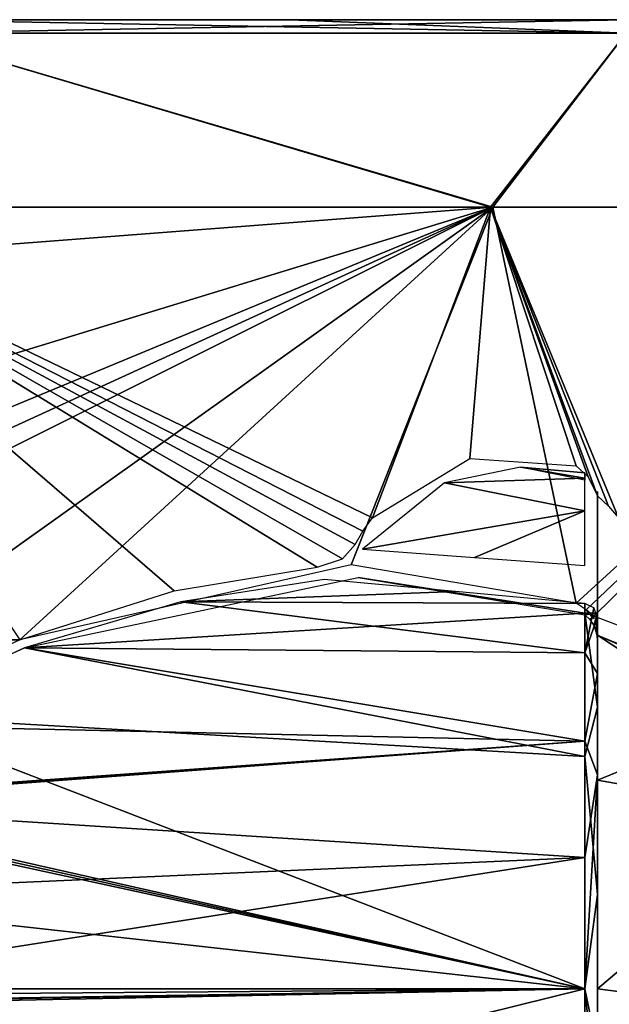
# Model space of a CAD drawing. Header units: millimetres. Extents: x -83 to 83, y -7 to 316.
# Tile 17 of 96: x 34 to 55, y 24 to 59. Entities that reach past the tile are written whole.
import ezdxf

# ---------------------------------------------------------------- set-up
doc = ezdxf.new("R2010")
doc.units = ezdxf.units.MM
doc.header["$LTSCALE"] = 81.481481
for name, color, linetype in [('104', 7, 'CONTINUOUS'), ('105', 7, 'CONTINUOUS'), ('109', 7, 'CONTINUOUS'), ('110', 7, 'CONTINUOUS'), ('111', 7, 'CONTINUOUS'), ('112', 7, 'CONTINUOUS'), ('115', 7, 'CONTINUOUS'), ('118', 7, 'CONTINUOUS'), ('124', 7, 'CONTINUOUS'), ('139', 7, 'CONTINUOUS'), ('150', 7, 'CONTINUOUS'), ('161', 7, 'CONTINUOUS')]:
    doc.layers.add(name, color=color, linetype=linetype)

msp = doc.modelspace()

# ---------------------------------------------------------------- linework, layer by layer
at = {"layer": '104', "color": 7, "linetype": 'CONTINUOUS'}
for points in [[(24.084, 52.343, -72.315), (30.27, 58.54, -73.273), (51.277, 52.343, -56.393), (24.084, 52.343, -72.315)], [(24.084, 52.343, 72.315), (51.189, 52.343, 56.473), (30.27, 58.54, 73.273), (24.084, 52.343, 72.315)], [(30.27, 58.54, -73.273), (56.023, 58.54, -56.094), (51.277, 52.343, -56.393), (30.27, 58.54, -73.273)], [(30.27, 58.54, 73.273), (51.189, 52.343, 56.473), (56.023, 58.54, 56.094), (30.27, 58.54, 73.273)], [(51.189, 52.343, 56.473), (69.609, 52.343, 31.05), (56.023, 58.54, 56.094), (51.189, 52.343, 56.473)], [(51.277, 52.343, -56.393), (56.023, 58.54, -56.094), (69.706, 52.343, -30.831), (51.277, 52.343, -56.393)]]:
    msp.add_3dface(points, dxfattribs=at)
at = {"layer": '105', "color": 7, "linetype": 'CONTINUOUS'}
for points in [[(56.023, 58.54, -56.094), (30.27, 58.54, -73.273), (56, 59.025, -56.084), (56.023, 58.54, -56.094)], [(56, 59.025, -56.084), (30.27, 58.54, -73.273), (30.303, 59.025, -73.234), (56, 59.025, -56.084)], [(30.27, 58.54, 73.273), (56.023, 58.54, 56.094), (30.357, 59.025, 73.211), (30.27, 58.54, 73.273)], [(30.357, 59.025, 73.211), (56.023, 58.54, 56.094), (44.069, 59.025, 65.874), (30.357, 59.025, 73.211)], [(44.069, 59.025, 65.874), (56.023, 58.54, 56.094), (56.084, 59.025, 56), (44.069, 59.025, 65.874)]]:
    msp.add_3dface(points, dxfattribs=at)
at = {"layer": '109', "color": 7, "linetype": 'CONTINUOUS'}
for points in [[(24.055, 50.253, -71.359), (51.277, 52.343, -56.393), (23.972, 43.992, -69.782), (24.055, 50.253, -71.359)], [(23.972, 43.992, -69.782), (51.277, 52.343, -56.393), (24.585, 41.276, -69.411), (23.972, 43.992, -69.782)], [(24.084, 52.343, -72.315), (51.277, 52.343, -56.393), (24.055, 50.253, -71.359), (24.084, 52.343, -72.315)], [(51.189, 52.343, 56.473), (24.084, 52.343, 72.315), (46.986, 41.276, 56.698), (51.189, 52.343, 56.473)], [(46.986, 41.276, 56.698), (24.084, 52.343, 72.315), (46.641, 40.81, 56.988), (46.986, 41.276, 56.698)], [(46.641, 40.81, 56.988), (24.084, 52.343, 72.315), (46.373, 40.33, 57.224), (46.641, 40.81, 56.988)], [(46.373, 40.33, 57.224), (24.084, 52.343, 72.315), (45.915, 39.815, 57.623), (46.373, 40.33, 57.224)], [(45.915, 39.815, 57.623), (24.084, 52.343, 72.315), (45.012, 39.526, 58.355), (45.915, 39.815, 57.623)], [(45.012, 39.526, 58.355), (24.084, 52.343, 72.315), (39.928, 38.676, 62.033), (45.012, 39.526, 58.355)], [(39.928, 38.676, 62.033), (24.084, 52.343, 72.315), (34.421, 36.935, 65.526), (39.928, 38.676, 62.033)], [(24.585, 41.276, -69.411), (51.277, 52.343, -56.393), (24.698, 40.173, -69.397), (24.585, 41.276, -69.411)], [(24.698, 40.173, -69.397), (51.277, 52.343, -56.393), (24.737, 39.093, -69.459), (24.698, 40.173, -69.397)], [(24.737, 39.093, -69.459), (51.277, 52.343, -56.393), (29.659, 36.935, -67.814), (24.737, 39.093, -69.459)], [(29.659, 36.935, -67.814), (51.277, 52.343, -56.393), (34.421, 36.935, -65.526), (29.659, 36.935, -67.814)], [(34.421, 36.935, -65.526), (51.277, 52.343, -56.393), (46.233, 39.606, -57.385), (34.421, 36.935, -65.526)], [(46.233, 39.606, -57.385), (51.277, 52.343, -56.393), (54.24, 38.241, -50.076), (46.233, 39.606, -57.385)], [(50.455, 43.398, 53.758), (51.189, 52.343, 56.473), (46.986, 41.276, 56.698), (50.455, 43.398, 53.758)], [(54.237, 43.128, 49.908), (51.189, 52.343, 56.473), (50.455, 43.398, 53.758), (54.237, 43.128, 49.908)], [(69.609, 52.343, 31.05), (51.189, 52.343, 56.473), (55.747, 41.276, 48.11), (69.609, 52.343, 31.05)], [(55.747, 41.276, 48.11), (51.189, 52.343, 56.473), (55.396, 41.697, 48.519), (55.747, 41.276, 48.11)], [(55.396, 41.697, 48.519), (51.189, 52.343, 56.473), (55.001, 42.069, 48.98), (55.396, 41.697, 48.519)], [(55.001, 42.069, 48.98), (51.189, 52.343, 56.473), (54.667, 42.743, 49.399), (55.001, 42.069, 48.98)], [(54.667, 42.743, 49.399), (51.189, 52.343, 56.473), (54.237, 43.128, 49.908), (54.667, 42.743, 49.399)], [(51.277, 52.343, -56.393), (69.706, 52.343, -30.831), (54.24, 38.241, -50.076), (51.277, 52.343, -56.393)], [(54.24, 38.241, -50.076), (69.706, 52.343, -30.831), (54.593, 38.005, -49.736), (54.24, 38.241, -50.076)], [(69.706, 52.343, -30.831), (54.868, 37.781, -49.478), (54.593, 38.005, -49.736), (69.706, 52.343, -30.831)], [(54.868, 37.781, -49.478), (69.706, 52.343, -30.831), (55.874, 37.395, -48.427), (54.868, 37.781, -49.478)], [(54.593, 38.005, -49.736), (54.868, 37.781, -49.478), (54.868, 37.732, -49.489), (54.593, 38.005, -49.736)], [(54.868, 37.683, -49.499), (54.593, 38.005, -49.736), (54.868, 37.732, -49.489), (54.868, 37.683, -49.499)]]:
    msp.add_3dface(points, dxfattribs=at)
at = {"layer": '110', "color": 7, "linetype": 'CONTINUOUS'}
for points in [[(55, 37.889, -57.08), (55, 34.537, -64.102), (54.552, 37.879, -59.281), (55, 37.889, -57.08)], [(54.726, 37.657, -50.229), (55, 37.889, -57.08), (54.552, 37.83, -50.57), (54.726, 37.657, -50.229)], [(54.552, 37.83, -50.57), (55, 37.889, -57.08), (54.552, 37.879, -59.281), (54.552, 37.83, -50.57)], [(54.867, 37.44, -49.954), (55, 37.889, -57.08), (54.726, 37.657, -50.229), (54.867, 37.44, -49.954)], [(54.947, 37.236, -49.752), (55, 37.889, -57.08), (54.867, 37.44, -49.954), (54.947, 37.236, -49.752)], [(54.991, 36.999, -49.526), (55, 37.889, -57.08), (54.947, 37.236, -49.752), (54.991, 36.999, -49.526)], [(54.998, 36.911, -49.443), (55, 37.889, -57.08), (54.991, 36.999, -49.526), (54.998, 36.911, -49.443)], [(55, 36.82, -49.359), (55, 37.889, -57.08), (54.998, 36.911, -49.443), (55, 36.82, -49.359)], [(54.552, 37.879, -59.281), (55, 34.537, -64.102), (54.552, 32.782, -66.346), (54.552, 37.879, -59.281)], [(55, 34.537, -64.102), (55, 27.861, -68.126), (54.552, 32.782, -66.346), (55, 34.537, -64.102)], [(54.552, 32.782, -66.346), (55, 27.861, -68.126), (54.552, 24.5, -69.047), (54.552, 32.782, -66.346)], [(54.552, 24.5, -69.047), (55, 27.861, -68.126), (55, 20.055, -67.8), (54.552, 24.5, -69.047)], [(54.552, 19.674, -68.192), (54.552, 24.5, -69.047), (55, 20.055, -67.8), (54.552, 19.674, -68.192)]]:
    msp.add_3dface(points, dxfattribs=at)
at = {"layer": '111', "color": 7, "linetype": 'CONTINUOUS'}
for points in [[(55, 42.217, 53.167), (55, 41.178, 54.93), (55, 42.171, 50.629), (55, 42.217, 53.167)], [(55, 42.171, 50.629), (55, 41.178, 54.93), (55, 40.658, 48.561), (55, 42.171, 50.629)], [(55, 41.178, 54.93), (55, 39.433, 55.998), (55, 40.658, 48.561), (55, 41.178, 54.93)], [(55, 40.658, 48.561), (55, 39.433, 55.998), (55, 40.185, 48.26), (55, 40.658, 48.561)], [(55, 40.185, 48.26), (55, 39.433, 55.998), (55, 39.683, 48.029), (55, 40.185, 48.26)], [(55, 39.683, 48.029), (55, 39.433, 55.998), (55, 38.663, 47.777), (55, 39.683, 48.029)], [(55, 38.663, 47.777), (55, 39.433, 55.998), (55, 38.34, 56.695), (55, 38.663, 47.777)], [(55, 37.612, 47.785), (55, 38.663, 47.777), (55, 37.747, 57.847), (55, 37.612, 47.785)], [(55, 37.747, 57.847), (55, 38.663, 47.777), (55, 38.34, 56.695), (55, 37.747, 57.847)], [(55, 35.739, 62.568), (55, 37.612, 47.785), (55, 37.747, 57.847), (55, 35.739, 62.568)], [(55, 36.331, 47.616), (55, 37.612, 47.785), (55, 35.739, 62.568), (55, 36.331, 47.616)], [(55, 35.303, 46.821), (55, 36.331, 47.616), (55, 35.739, 62.568), (55, 35.303, 46.821)], [(55, 32.128, 66.199), (55, 35.303, 46.821), (55, 35.739, 62.568), (55, 32.128, 66.199)], [(55, 26.681, 41.627), (55, 35.303, 46.821), (55, 32.128, 66.199), (55, 26.681, 41.627)], [(55, 22.319, 68.373), (55, 26.681, 41.627), (55, 32.128, 66.199), (55, 22.319, 68.373)], [(55, 16.872, 43.801), (55, 26.681, 41.627), (55, 17.512, 66.609), (55, 16.872, 43.801)], [(55, 17.512, 66.609), (55, 26.681, 41.627), (55, 22.319, 68.373), (55, 17.512, 66.609)]]:
    msp.add_3dface(points, dxfattribs=at)
at = {"layer": '112', "color": 7, "linetype": 'CONTINUOUS'}
for points in [[(55, 34.537, -64.102), (55, 37.889, -57.08), (55, 36.82, -49.359), (55, 34.537, -64.102)], [(55, 37.086, -49.29), (55, 37.353, -49.226), (55, 37.215, -49.085), (55, 37.086, -49.29)], [(55, 37.1, -48.898), (55, 37.086, -49.29), (55, 37.215, -49.085), (55, 37.1, -48.898)], [(55, 31.935, -43.138), (55, 37.086, -49.29), (55, 37.1, -48.898), (55, 31.935, -43.138)], [(55, 36.82, -49.359), (55, 37.086, -49.29), (55, 31.935, -43.138), (55, 36.82, -49.359)], [(55, 34.537, -64.102), (55, 36.82, -49.359), (55, 31.935, -43.138), (55, 34.537, -64.102)], [(55, 27.861, -68.126), (55, 34.537, -64.102), (55, 31.935, -43.138), (55, 27.861, -68.126)], [(55, 24.5, -41), (55, 27.861, -68.126), (55, 31.935, -43.138), (55, 24.5, -41)], [(55, 20.055, -67.8), (55, 27.861, -68.126), (55, 24.5, -41), (55, 20.055, -67.8)], [(55, 18.977, -42.136), (55, 20.055, -67.8), (55, 24.5, -41), (55, 18.977, -42.136)]]:
    msp.add_3dface(points, dxfattribs=at)
at = {"layer": '115', "color": 7, "linetype": 'CONTINUOUS'}
msp.add_3dface([(29.659, 36.935, -67.814), (34.421, 36.935, -65.526), (29.081, 34.417, -68.546), (29.659, 36.935, -67.814)], dxfattribs=at)
at = {"layer": '118', "color": 7, "linetype": 'CONTINUOUS'}
for points in [[(54.552, 38.233, 57.952), (54.552, 36.465, 62.36), (54.876, 38.07, 57.917), (54.552, 38.233, 57.952)], [(54.552, 36.465, 62.36), (55, 37.747, 57.847), (54.876, 38.07, 57.917), (54.552, 36.465, 62.36)], [(55, 35.739, 62.568), (55, 37.747, 57.847), (54.552, 36.465, 62.36), (55, 35.739, 62.568)], [(54.552, 33.328, 65.927), (55, 35.739, 62.568), (54.552, 36.465, 62.36), (54.552, 33.328, 65.927)], [(55, 32.128, 66.199), (55, 35.739, 62.568), (54.552, 33.328, 65.927), (55, 32.128, 66.199)], [(54.552, 29.182, 68.244), (55, 32.128, 66.199), (54.552, 33.328, 65.927), (54.552, 29.182, 68.244)], [(55, 22.319, 68.373), (55, 32.128, 66.199), (54.552, 24.5, 69.047), (55, 22.319, 68.373)], [(54.552, 24.5, 69.047), (55, 32.128, 66.199), (54.552, 29.182, 68.244), (54.552, 24.5, 69.047)], [(54.552, 18.246, 67.578), (55, 22.319, 68.373), (54.552, 24.5, 69.047), (54.552, 18.246, 67.578)]]:
    msp.add_3dface(points, dxfattribs=at)
at = {"layer": '124', "color": 7, "linetype": 'CONTINUOUS'}
for points in [[(45.265, 39.078, 58.63), (40.166, 38.29, 62.206), (49.942, 38.654, 58.292), (45.265, 39.078, 58.63)], [(40.166, 38.29, 62.206), (54.552, 38.233, 57.952), (49.942, 38.654, 58.292), (40.166, 38.29, 62.206)], [(34.598, 36.647, 65.634), (54.552, 36.465, 62.36), (40.166, 38.29, 62.206), (34.598, 36.647, 65.634)], [(54.552, 36.465, 62.36), (54.552, 38.233, 57.952), (40.166, 38.29, 62.206), (54.552, 36.465, 62.36)], [(54.552, 33.328, 65.927), (34.598, 36.647, 65.634), (28.64, 33.889, 68.896), (54.552, 33.328, 65.927)], [(54.552, 33.328, 65.927), (54.552, 36.465, 62.36), (34.598, 36.647, 65.634), (54.552, 33.328, 65.927)], [(24.89, 31.195, 70.805), (54.552, 33.328, 65.927), (28.64, 33.889, 68.896), (24.89, 31.195, 70.805)], [(54.552, 29.182, 68.244), (54.552, 33.328, 65.927), (24.672, 31.093, 70.873), (54.552, 29.182, 68.244)], [(24.672, 31.093, 70.873), (54.552, 33.328, 65.927), (24.787, 31.124, 70.847), (24.672, 31.093, 70.873)], [(24.787, 31.124, 70.847), (54.552, 33.328, 65.927), (24.89, 31.195, 70.805), (24.787, 31.124, 70.847)], [(24.705, 27.861, 71.852), (54.552, 29.182, 68.244), (24.672, 31.093, 70.873), (24.705, 27.861, 71.852)], [(24.716, 24.5, 72.183), (54.552, 29.182, 68.244), (24.705, 27.861, 71.852), (24.716, 24.5, 72.183)], [(54.552, 24.5, 69.047), (54.552, 29.182, 68.244), (24.716, 24.5, 72.183), (54.552, 24.5, 69.047)], [(24.83, 23.994, 72.164), (54.552, 24.5, 69.047), (24.716, 24.026, 72.176), (24.83, 23.994, 72.164)], [(24.716, 24.026, 72.176), (54.552, 24.5, 69.047), (24.716, 24.263, 72.181), (24.716, 24.026, 72.176)], [(24.716, 24.263, 72.181), (54.552, 24.5, 69.047), (24.716, 24.5, 72.183), (24.716, 24.263, 72.181)], [(24.931, 23.913, 72.15), (54.552, 24.5, 69.047), (24.83, 23.994, 72.164), (24.931, 23.913, 72.15)], [(31.803, 18.874, 70.445), (54.552, 24.5, 69.047), (24.931, 23.913, 72.15), (31.803, 18.874, 70.445)], [(54.552, 18.246, 67.578), (54.552, 24.5, 69.047), (31.803, 18.874, 70.445), (54.552, 18.246, 67.578)]]:
    msp.add_3dface(points, dxfattribs=at)
at = {"layer": '139', "color": 7, "linetype": 'CONTINUOUS'}
for points in [[(54.552, 37.879, -59.281), (34.598, 36.647, -65.634), (46.481, 39.15, -57.694), (54.552, 37.879, -59.281)], [(54.552, 37.83, -50.57), (54.552, 37.879, -59.281), (46.481, 39.15, -57.694), (54.552, 37.83, -50.57)], [(54.552, 37.879, -59.281), (54.552, 32.782, -66.346), (34.598, 36.647, -65.634), (54.552, 37.879, -59.281)], [(34.598, 36.647, -65.634), (54.552, 32.782, -66.346), (29.256, 34.234, -68.577), (34.598, 36.647, -65.634)], [(29.256, 34.234, -68.577), (54.552, 24.5, -69.047), (24.89, 31.195, -70.805), (29.256, 34.234, -68.577)], [(54.552, 32.782, -66.346), (54.552, 24.5, -69.047), (29.256, 34.234, -68.577), (54.552, 32.782, -66.346)], [(24.781, 31.088, -70.863), (54.552, 24.5, -69.047), (24.673, 30.979, -70.919), (24.781, 31.088, -70.863)], [(24.673, 30.979, -70.919), (54.552, 24.5, -69.047), (24.705, 27.801, -71.864), (24.673, 30.979, -70.919)], [(24.89, 31.195, -70.805), (54.552, 24.5, -69.047), (24.781, 31.088, -70.863), (24.89, 31.195, -70.805)], [(24.705, 27.801, -71.864), (54.552, 24.5, -69.047), (24.716, 24.5, -72.183), (24.705, 27.801, -71.864)], [(54.552, 24.5, -69.047), (54.552, 19.674, -68.192), (24.716, 24.5, -72.183), (54.552, 24.5, -69.047)], [(24.716, 24.5, -72.183), (54.552, 19.674, -68.192), (24.716, 24.263, -72.181), (24.716, 24.5, -72.183)], [(24.716, 24.263, -72.181), (54.552, 19.674, -68.192), (24.716, 24.025, -72.176), (24.716, 24.263, -72.181)], [(24.716, 24.025, -72.176), (54.552, 19.674, -68.192), (24.828, 23.995, -72.164), (24.716, 24.025, -72.176)], [(24.828, 23.995, -72.164), (54.552, 19.674, -68.192), (24.931, 23.913, -72.15), (24.828, 23.995, -72.164)]]:
    msp.add_3dface(points, dxfattribs=at)
at = {"layer": '150', "color": 7, "linetype": 'CONTINUOUS'}
for points in [[(55, 31.935, -43.138), (55, 37.1, -48.898), (59.832, 33.92, -43.966), (55, 31.935, -43.138)], [(55, 37.1, -48.898), (56.504, 36.429, -47.374), (59.832, 33.92, -43.966), (55, 37.1, -48.898)], [(56.504, 36.429, -47.374), (55, 37.1, -48.898), (55.766, 36.787, -48.123), (56.504, 36.429, -47.374)], [(55, 31.935, -43.138), (59.832, 33.92, -43.966), (62.268, 30.651, -41.579), (55, 31.935, -43.138)], [(55, 24.5, -41), (55, 31.935, -43.138), (62.268, 30.651, -41.579), (55, 24.5, -41)], [(55, 24.5, -41), (62.268, 30.651, -41.579), (64.891, 23.231, -40.014), (55, 24.5, -41)], [(55, 18.977, -42.136), (55, 24.5, -41), (64.891, 23.231, -40.014), (55, 18.977, -42.136)]]:
    msp.add_3dface(points, dxfattribs=at)
at = {"layer": '161', "color": 7, "linetype": 'CONTINUOUS'}
for points in [[(52.255, 43.085, 52.625), (49.558, 42.524, 54.891), (54.552, 42.694, 53.308), (52.255, 43.085, 52.625)], [(54.552, 42.622, 50.41), (52.255, 43.085, 52.625), (54.552, 42.886, 51.853), (54.552, 42.622, 50.41)], [(54.552, 42.886, 51.853), (52.255, 43.085, 52.625), (54.552, 42.694, 53.308), (54.552, 42.886, 51.853)], [(49.558, 42.524, 54.891), (46.635, 40.169, 57.148), (54.552, 41.533, 55.278), (49.558, 42.524, 54.891)], [(54.552, 42.694, 53.308), (49.558, 42.524, 54.891), (54.552, 41.533, 55.278), (54.552, 42.694, 53.308)], [(54.552, 41.533, 55.278), (46.635, 40.169, 57.148), (50.626, 39.87, 56.811), (54.552, 41.533, 55.278)], [(54.552, 39.583, 56.472), (54.552, 41.533, 55.278), (50.626, 39.87, 56.811), (54.552, 39.583, 56.472)]]:
    msp.add_3dface(points, dxfattribs=at)

doc.saveas('drawing.dxf')
